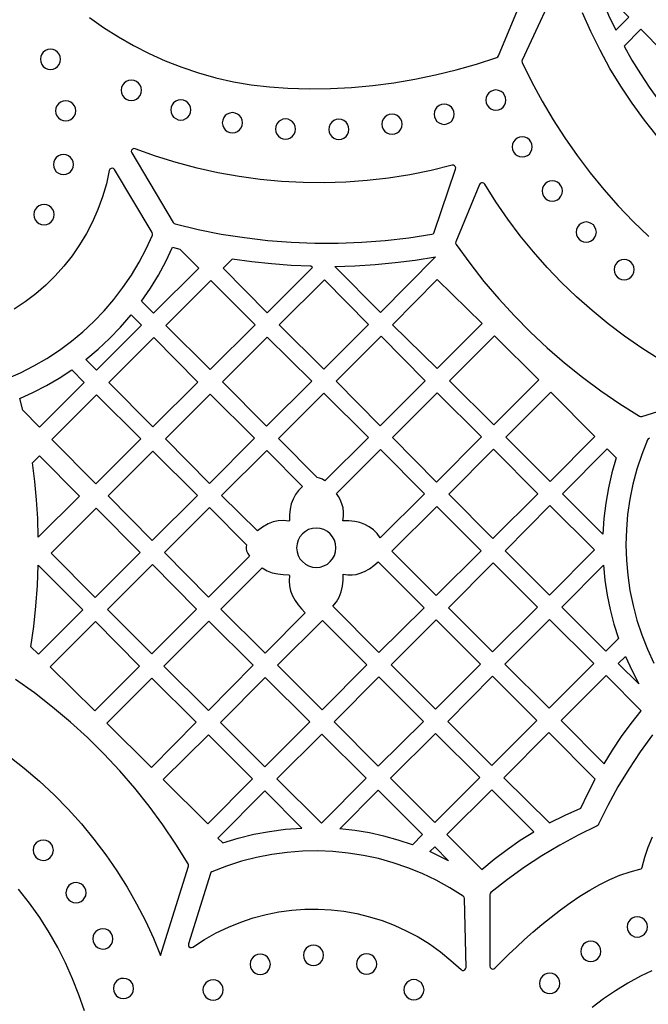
# Model space of a CAD drawing. Header units: millimetres. Extents: x -1176 to 822, y -1617 to -119.
# Tile 23 of 119: x -322 to -218, y -1178 to -1014. Entities that reach past the tile are written whole.
import ezdxf

# ---------------------------------------------------------------- set-up
doc = ezdxf.new("R2010")
doc.units = ezdxf.units.MM
doc.layers.add('pattern', color=5, linetype='Continuous', true_color=0x0000ff)

msp = doc.modelspace()

# ---------------------------------------------------------------- linework, layer by layer
at = {"layer": 'pattern'}
for points in [[(-310.5, -1013.25), (-308.15, -1014.94), (-305.7, -1016.5), (-303.18, -1017.95), (-300.58, -1019.28), (-297.91, -1020.48), (-295.17, -1021.56), (-292.36, -1022.5), (-289.5, -1023.3), (-286.57, -1023.96), (-283.6, -1024.47), (-280.57, -1024.84), (-277.5, -1025.05), (-273.96, -1025.14), (-270.42, -1025.09), (-266.9, -1024.91), (-263.38, -1024.59), (-259.88, -1024.14), (-256.4, -1023.56), (-252.94, -1022.84), (-249.52, -1022), (-246.12, -1021.02), (-242.75, -1019.91), (-242.58, -1019.81), (-242.47, -1019.64), (-236.15, -1004.38)], [(-231.8, -1005.92), (-238.53, -1020.35), (-238.58, -1020.56), (-238.53, -1020.76), (-236.94, -1024.01), (-235.23, -1027.18), (-233.4, -1030.29), (-231.45, -1033.32), (-229.39, -1036.27), (-227.22, -1039.15), (-224.94, -1041.93), (-222.55, -1044.63), (-220.05, -1047.24), (-217.46, -1049.75)], [(-216.05, -1033.05), (-218.2, -1030.35), (-220.23, -1027.56), (-222.13, -1024.69), (-223.92, -1021.75), (-225.58, -1018.72), (-227.11, -1015.63), (-228.51, -1012.47)], [(-324.29, -1073.43), (-321.98, -1072.42), (-319.74, -1071.28), (-317.58, -1070.02), (-315.5, -1068.65), (-313.5, -1067.16), (-311.59, -1065.57), (-309.78, -1063.88), (-308.06, -1062.08), (-306.45, -1060.2), (-304.94, -1058.22), (-303.54, -1056.15), (-302.26, -1054.01), (-301.09, -1051.79), (-300.05, -1049.49), (-300.01, -1049.27), (-300.08, -1049.05), (-306.32, -1038.58), (-306.49, -1038.41), (-306.7, -1038.34), (-306.92, -1038.38), (-307.1, -1038.51), (-307.21, -1038.73), (-307.7, -1040.96), (-308.34, -1043.13), (-309.1, -1045.23), (-310, -1047.27), (-311.02, -1049.24), (-312.16, -1051.13), (-313.41, -1052.93), (-314.76, -1054.66), (-316.23, -1056.29), (-317.79, -1057.82), (-319.45, -1059.26), (-321.19, -1060.58), (-323.02, -1061.8)], [(-215.72, -1070.15), (-218.64, -1068.29), (-221.48, -1066.32), (-224.24, -1064.24), (-226.91, -1062.06), (-229.49, -1059.76), (-231.98, -1057.37), (-234.37, -1054.88), (-236.66, -1052.29), (-238.85, -1049.61), (-240.93, -1046.83), (-242.9, -1043.97), (-244.76, -1041.03), (-244.92, -1040.87), (-245.11, -1040.8), (-245.31, -1040.81), (-245.49, -1040.91), (-245.62, -1041.09), (-249.57, -1050.62), (-249.61, -1050.86), (-249.52, -1051.08), (-247.26, -1054.18), (-244.89, -1057.19), (-242.42, -1060.1), (-239.83, -1062.91), (-237.15, -1065.63), (-234.36, -1068.23), (-231.47, -1070.74), (-228.5, -1073.13), (-225.42, -1075.41), (-222.27, -1077.57), (-219.02, -1079.61), (-218.83, -1079.68), (-218.63, -1079.66), (-206.56, -1075.92)], [(-217.37, -1083.31), (-217.56, -1083.4), (-217.67, -1083.57), (-218.63, -1086), (-219.44, -1088.45), (-220.11, -1090.94), (-220.62, -1093.45), (-220.98, -1095.98), (-221.2, -1098.52), (-221.27, -1101.06), (-221.19, -1103.59), (-220.97, -1106.12), (-220.61, -1108.63), (-220.09, -1111.12), (-219.44, -1113.58), (-218.64, -1116.01), (-217.7, -1118.39), (-216.61, -1120.72)], [(-324.51, -1135.74), (-321.4, -1138.2), (-318.83, -1140.4), (-316.38, -1142.68), (-314.05, -1145.05), (-311.84, -1147.5), (-309.76, -1150.03), (-307.8, -1152.63), (-305.96, -1155.3), (-304.25, -1158.03), (-302.67, -1160.81), (-301.21, -1163.65), (-299.88, -1166.53), (-298.69, -1169.43), (-294.05, -1154.52), (-294.02, -1154.32), (-294.09, -1154.13), (-296.13, -1150.85), (-298.28, -1147.65), (-300.56, -1144.55), (-302.96, -1141.54), (-305.48, -1138.64), (-308.11, -1135.83), (-310.84, -1133.13), (-313.69, -1130.54), (-316.64, -1128.06), (-319.68, -1125.7), (-322.83, -1123.46)], [(-216.85, -1132.66), (-218.89, -1135.48), (-220.8, -1138.38), (-222.59, -1141.35), (-224.26, -1144.41), (-225.81, -1147.57), (-225.9, -1147.71), (-226.04, -1147.8), (-229.2, -1149.35), (-232.26, -1151.02), (-235.24, -1152.8), (-238.13, -1154.72), (-240.96, -1156.76), (-243.72, -1158.94), (-243.85, -1159.1), (-243.89, -1159.31), (-243.89, -1171.19), (-243.84, -1171.42), (-243.69, -1171.58), (-243.49, -1171.66), (-243.27, -1171.65), (-243.07, -1171.52), (-241.95, -1170.39), (-240.75, -1169.21), (-239.47, -1167.99), (-238.12, -1166.74), (-236.71, -1165.48), (-235.24, -1164.23), (-233.72, -1163), (-232.16, -1161.79), (-230.56, -1160.64), (-228.93, -1159.54), (-227.28, -1158.52), (-225.62, -1157.59), (-223.94, -1156.77), (-222.27, -1156.06), (-220.59, -1155.48), (-218.93, -1155.05), (-218.75, -1154.98), (-218.63, -1154.86), (-218.56, -1154.68), (-218.13, -1153.02), (-217.55, -1151.35), (-216.84, -1149.67)], [(-311.35, -1178.64), (-312.27, -1175.94), (-313.31, -1173.27), (-314.49, -1170.65), (-315.79, -1168.08), (-317.23, -1165.56), (-318.79, -1163.1), (-320.48, -1160.7), (-322.3, -1158.38)], [(-216.94, -1171.97), (-218.82, -1172.85), (-220.97, -1174.01), (-223.03, -1175.26), (-225, -1176.61), (-226.91, -1178.07)]]:
    msp.add_lwpolyline(points, dxfattribs=at)
for points in [[(-222.95, -1015.4), (-220.77, -1013.22), (-226.25, -1007.67), (-225.24, -1010.29), (-224.14, -1012.86)], [(-221.57, -1018.05), (-220.26, -1020.37), (-218.87, -1022.65), (-217.4, -1024.87), (-215.86, -1027.05), (-211.46, -1022.64), (-218.78, -1015.24)], [(-318.68, -1020.23), (-318.62, -1020.68), (-318.45, -1021.08), (-318.19, -1021.42), (-317.85, -1021.69), (-317.45, -1021.86), (-317, -1021.92), (-316.55, -1021.86), (-316.15, -1021.69), (-315.81, -1021.42), (-315.54, -1021.08), (-315.37, -1020.68), (-315.31, -1020.23), (-315.37, -1019.78), (-315.54, -1019.38), (-315.81, -1019.04), (-316.15, -1018.77), (-316.55, -1018.6), (-317, -1018.54), (-317.45, -1018.6), (-317.85, -1018.77), (-318.19, -1019.04), (-318.45, -1019.38), (-318.62, -1019.78)], [(-305.23, -1025.39), (-305.17, -1025.84), (-305, -1026.24), (-304.74, -1026.58), (-304.4, -1026.85), (-304, -1027.02), (-303.55, -1027.08), (-303.1, -1027.02), (-302.7, -1026.85), (-302.36, -1026.58), (-302.09, -1026.24), (-301.92, -1025.84), (-301.86, -1025.39), (-301.92, -1024.94), (-302.09, -1024.54), (-302.36, -1024.2), (-302.7, -1023.94), (-303.1, -1023.77), (-303.55, -1023.71), (-304, -1023.77), (-304.4, -1023.94), (-304.74, -1024.2), (-305, -1024.54), (-305.17, -1024.94)], [(-244.59, -1027.03), (-244.53, -1027.48), (-244.36, -1027.88), (-244.09, -1028.22), (-243.75, -1028.49), (-243.35, -1028.66), (-242.9, -1028.72), (-242.45, -1028.66), (-242.05, -1028.49), (-241.71, -1028.22), (-241.45, -1027.88), (-241.28, -1027.48), (-241.22, -1027.03), (-241.28, -1026.58), (-241.45, -1026.18), (-241.71, -1025.84), (-242.05, -1025.57), (-242.45, -1025.41), (-242.9, -1025.34), (-243.35, -1025.41), (-243.75, -1025.57), (-244.09, -1025.84), (-244.36, -1026.18), (-244.53, -1026.58)], [(-316.15, -1028.81), (-316.09, -1029.26), (-315.92, -1029.66), (-315.66, -1030), (-315.31, -1030.26), (-314.91, -1030.43), (-314.46, -1030.49), (-314.01, -1030.43), (-313.61, -1030.26), (-313.27, -1030), (-313.01, -1029.66), (-312.84, -1029.26), (-312.78, -1028.81), (-312.84, -1028.36), (-313.01, -1027.96), (-313.27, -1027.62), (-313.61, -1027.35), (-314.01, -1027.18), (-314.46, -1027.12), (-314.91, -1027.18), (-315.31, -1027.35), (-315.66, -1027.62), (-315.92, -1027.96), (-316.09, -1028.36)], [(-297, -1028.66), (-296.94, -1029.1), (-296.77, -1029.51), (-296.51, -1029.85), (-296.17, -1030.11), (-295.77, -1030.28), (-295.32, -1030.34), (-294.87, -1030.28), (-294.47, -1030.11), (-294.13, -1029.85), (-293.86, -1029.51), (-293.69, -1029.1), (-293.63, -1028.66), (-293.69, -1028.21), (-293.86, -1027.8), (-294.13, -1027.46), (-294.47, -1027.2), (-294.87, -1027.03), (-295.32, -1026.97), (-295.77, -1027.03), (-296.17, -1027.2), (-296.51, -1027.46), (-296.77, -1027.8), (-296.94, -1028.21)], [(-288.41, -1030.79), (-288.35, -1031.24), (-288.18, -1031.64), (-287.92, -1031.99), (-287.58, -1032.25), (-287.18, -1032.42), (-286.73, -1032.48), (-286.28, -1032.42), (-285.88, -1032.25), (-285.54, -1031.99), (-285.27, -1031.64), (-285.1, -1031.24), (-285.04, -1030.79), (-285.1, -1030.35), (-285.27, -1029.94), (-285.54, -1029.6), (-285.88, -1029.34), (-286.28, -1029.17), (-286.73, -1029.11), (-287.18, -1029.17), (-287.58, -1029.34), (-287.92, -1029.6), (-288.18, -1029.94), (-288.35, -1030.35)], [(-253.19, -1029.37), (-253.13, -1029.82), (-252.96, -1030.22), (-252.7, -1030.56), (-252.35, -1030.83), (-251.95, -1031), (-251.5, -1031.06), (-251.06, -1031), (-250.65, -1030.83), (-250.31, -1030.56), (-250.05, -1030.22), (-249.88, -1029.82), (-249.82, -1029.37), (-249.88, -1028.92), (-250.05, -1028.52), (-250.31, -1028.18), (-250.65, -1027.92), (-251.06, -1027.75), (-251.5, -1027.69), (-251.95, -1027.75), (-252.35, -1027.92), (-252.7, -1028.18), (-252.96, -1028.52), (-253.13, -1028.92)], [(-279.58, -1031.85), (-279.52, -1032.29), (-279.35, -1032.7), (-279.09, -1033.04), (-278.75, -1033.3), (-278.35, -1033.47), (-277.9, -1033.53), (-277.45, -1033.47), (-277.05, -1033.3), (-276.71, -1033.04), (-276.44, -1032.7), (-276.27, -1032.29), (-276.21, -1031.85), (-276.27, -1031.4), (-276.44, -1030.99), (-276.71, -1030.65), (-277.05, -1030.39), (-277.45, -1030.22), (-277.9, -1030.16), (-278.35, -1030.22), (-278.75, -1030.39), (-279.09, -1030.65), (-279.35, -1030.99), (-279.52, -1031.4)], [(-270.71, -1031.89), (-270.65, -1032.34), (-270.48, -1032.74), (-270.22, -1033.09), (-269.87, -1033.35), (-269.47, -1033.52), (-269.02, -1033.58), (-268.58, -1033.52), (-268.17, -1033.35), (-267.83, -1033.09), (-267.57, -1032.74), (-267.4, -1032.34), (-267.34, -1031.89), (-267.4, -1031.45), (-267.57, -1031.04), (-267.83, -1030.7), (-268.17, -1030.44), (-268.58, -1030.27), (-269.02, -1030.21), (-269.47, -1030.27), (-269.87, -1030.44), (-270.22, -1030.7), (-270.48, -1031.04), (-270.65, -1031.45)], [(-261.86, -1031.03), (-261.8, -1031.48), (-261.63, -1031.88), (-261.37, -1032.23), (-261.03, -1032.49), (-260.63, -1032.66), (-260.18, -1032.72), (-259.73, -1032.66), (-259.33, -1032.49), (-258.99, -1032.23), (-258.72, -1031.88), (-258.55, -1031.48), (-258.49, -1031.03), (-258.55, -1030.59), (-258.72, -1030.18), (-258.99, -1029.84), (-259.33, -1029.58), (-259.73, -1029.41), (-260.18, -1029.35), (-260.63, -1029.41), (-261.03, -1029.58), (-261.37, -1029.84), (-261.63, -1030.18), (-261.8, -1030.59)], [(-240.21, -1034.81), (-240.15, -1035.25), (-239.98, -1035.66), (-239.71, -1036), (-239.37, -1036.26), (-238.97, -1036.43), (-238.52, -1036.49), (-238.07, -1036.43), (-237.67, -1036.26), (-237.33, -1036), (-237.07, -1035.66), (-236.9, -1035.25), (-236.84, -1034.81), (-236.9, -1034.36), (-237.07, -1033.95), (-237.33, -1033.61), (-237.67, -1033.35), (-238.07, -1033.18), (-238.52, -1033.12), (-238.97, -1033.18), (-239.37, -1033.35), (-239.71, -1033.61), (-239.98, -1033.95), (-240.15, -1034.36)], [(-250.18, -1037.88), (-253.68, -1038.74), (-257.2, -1039.45), (-260.74, -1040.01), (-264.29, -1040.41), (-267.85, -1040.67), (-271.42, -1040.78), (-274.98, -1040.74), (-278.54, -1040.56), (-282.09, -1040.22), (-285.62, -1039.74), (-289.13, -1039.11), (-292.62, -1038.33), (-296.08, -1037.4), (-299.51, -1036.33), (-302.9, -1035.11), (-303.15, -1035.09), (-303.36, -1035.17), (-303.5, -1035.35), (-303.55, -1035.57), (-303.48, -1035.81), (-296.57, -1047.42), (-296.44, -1047.56), (-296.27, -1047.64), (-292.45, -1048.55), (-288.6, -1049.31), (-284.73, -1049.92), (-280.85, -1050.37), (-276.95, -1050.68), (-273.04, -1050.83), (-269.13, -1050.83), (-265.22, -1050.68), (-261.31, -1050.38), (-257.41, -1049.93), (-253.53, -1049.32), (-253.36, -1049.26), (-253.24, -1049.16), (-253.16, -1049), (-249.6, -1038.5), (-249.58, -1038.29), (-249.65, -1038.1), (-249.78, -1037.95), (-249.97, -1037.88)], [(-316.52, -1037.75), (-316.46, -1038.2), (-316.29, -1038.6), (-316.03, -1038.94), (-315.69, -1039.2), (-315.29, -1039.37), (-314.84, -1039.43), (-314.39, -1039.37), (-313.99, -1039.2), (-313.65, -1038.94), (-313.38, -1038.6), (-313.21, -1038.2), (-313.15, -1037.75), (-313.21, -1037.3), (-313.38, -1036.9), (-313.65, -1036.56), (-313.99, -1036.29), (-314.39, -1036.12), (-314.84, -1036.06), (-315.29, -1036.12), (-315.69, -1036.29), (-316.03, -1036.56), (-316.29, -1036.9), (-316.46, -1037.3)], [(-235.21, -1042.14), (-235.15, -1042.59), (-234.98, -1042.99), (-234.71, -1043.33), (-234.37, -1043.6), (-233.97, -1043.77), (-233.52, -1043.83), (-233.07, -1043.77), (-232.67, -1043.6), (-232.33, -1043.33), (-232.07, -1042.99), (-231.9, -1042.59), (-231.84, -1042.14), (-231.9, -1041.69), (-232.07, -1041.29), (-232.33, -1040.95), (-232.67, -1040.69), (-233.07, -1040.52), (-233.52, -1040.46), (-233.97, -1040.52), (-234.37, -1040.69), (-234.71, -1040.95), (-234.98, -1041.29), (-235.15, -1041.69)], [(-319.75, -1046.08), (-319.69, -1046.53), (-319.52, -1046.93), (-319.25, -1047.27), (-318.91, -1047.54), (-318.51, -1047.71), (-318.06, -1047.77), (-317.61, -1047.71), (-317.21, -1047.54), (-316.87, -1047.27), (-316.61, -1046.93), (-316.44, -1046.53), (-316.38, -1046.08), (-316.44, -1045.63), (-316.61, -1045.23), (-316.87, -1044.89), (-317.21, -1044.63), (-317.61, -1044.46), (-318.06, -1044.4), (-318.51, -1044.46), (-318.91, -1044.63), (-319.25, -1044.89), (-319.52, -1045.23), (-319.69, -1045.63)], [(-229.56, -1049), (-229.5, -1049.45), (-229.33, -1049.85), (-229.07, -1050.19), (-228.73, -1050.45), (-228.33, -1050.62), (-227.88, -1050.68), (-227.43, -1050.62), (-227.03, -1050.45), (-226.69, -1050.19), (-226.42, -1049.85), (-226.25, -1049.45), (-226.19, -1049), (-226.25, -1048.55), (-226.42, -1048.15), (-226.69, -1047.81), (-227.03, -1047.54), (-227.43, -1047.37), (-227.88, -1047.31), (-228.33, -1047.37), (-228.73, -1047.54), (-229.07, -1047.81), (-229.33, -1048.15), (-229.5, -1048.55)], [(-296.72, -1051.5), (-295.49, -1051.81), (-292.34, -1054.99), (-299.86, -1062.5), (-301.84, -1060.5), (-300.37, -1058.35), (-299.04, -1056.14), (-297.82, -1053.86)], [(-273.66, -1054.67), (-276.95, -1054.54), (-280.24, -1054.3), (-283.51, -1053.96), (-286.78, -1053.51), (-288.28, -1055.01), (-280.95, -1062.42), (-273.43, -1054.9)], [(-252.97, -1053.13), (-262.12, -1062.37), (-269.72, -1054.7), (-266.35, -1054.6), (-262.99, -1054.39), (-259.64, -1054.08), (-256.31, -1053.66)], [(-223.25, -1055.24), (-223.19, -1055.68), (-223.02, -1056.09), (-222.75, -1056.43), (-222.41, -1056.69), (-222.01, -1056.86), (-221.56, -1056.92), (-221.11, -1056.86), (-220.71, -1056.69), (-220.37, -1056.43), (-220.11, -1056.09), (-219.94, -1055.68), (-219.88, -1055.24), (-219.94, -1054.79), (-220.11, -1054.39), (-220.37, -1054.04), (-220.71, -1053.78), (-221.11, -1053.61), (-221.56, -1053.55), (-222.01, -1053.61), (-222.41, -1053.78), (-222.75, -1054.04), (-223.02, -1054.39), (-223.19, -1054.79)], [(-290.31, -1057.04), (-297.83, -1064.55), (-290.42, -1071.89), (-282.97, -1064.45)], [(-271.41, -1056.93), (-278.93, -1064.45), (-271.52, -1071.79), (-264.07, -1064.35)], [(-252.66, -1056.89), (-245.21, -1064.19), (-252.65, -1071.71), (-260.09, -1064.41)], [(-303.59, -1062.79), (-301.86, -1064.5), (-309.34, -1071.98), (-311.13, -1070.2), (-309.09, -1068.5), (-307.16, -1066.71), (-305.33, -1064.8)], [(-299.81, -1066.54), (-307.29, -1074.01), (-299.95, -1081.42), (-292.48, -1073.95)], [(-273.54, -1073.81), (-280.95, -1066.47), (-288.39, -1073.91), (-281.05, -1081.32)], [(-262.01, -1066.33), (-269.49, -1073.81), (-262.15, -1081.22), (-254.67, -1073.74)], [(-243.26, -1081.07), (-235.76, -1073.58), (-243.15, -1066.27), (-250.61, -1073.73)], [(-313.47, -1071.93), (-311.39, -1074.03), (-318.83, -1081.46), (-321.6, -1078.66), (-322.07, -1076.68), (-319.82, -1075.66), (-317.64, -1074.53), (-315.53, -1073.29)], [(-309.45, -1090.92), (-301.95, -1083.41), (-309.35, -1076.07), (-316.8, -1083.51)], [(-283.04, -1083.31), (-290.45, -1075.97), (-297.89, -1083.41), (-290.55, -1090.82)], [(-271.35, -1090.42), (-271.77, -1090.14), (-272.22, -1089.93), (-272.62, -1089.84), (-279.04, -1083.36), (-271.51, -1075.83), (-264.1, -1083.16)], [(-252.78, -1090.59), (-245.27, -1083.08), (-252.65, -1075.77), (-260.09, -1083.21)], [(-233.88, -1090.49), (-226.42, -1083.03), (-233.76, -1075.63), (-241.25, -1083.12)], [(-319.02, -1099.8), (-319.12, -1096.68), (-319.32, -1093.58), (-319.62, -1090.49), (-320, -1087.39), (-318.82, -1086.22), (-312.16, -1092.94)], [(-307.39, -1092.91), (-300.06, -1100.32), (-292.55, -1092.81), (-299.96, -1085.47)], [(-280.78, -1097.57), (-281.72, -1098.09), (-282.58, -1098.73), (-288.52, -1092.84), (-281.03, -1085.34), (-275.06, -1091.36), (-275.72, -1092), (-276.24, -1092.68), (-276.65, -1093.42), (-276.95, -1094.22), (-277.15, -1095.12), (-277.26, -1096.06), (-277.26, -1097.01), (-277.36, -1097.1), (-278.26, -1097), (-279.11, -1097.04), (-279.94, -1097.23)], [(-268.37, -1097.04), (-268.26, -1096.3), (-268.24, -1095.59), (-268.33, -1094.9), (-268.52, -1094.21), (-268.81, -1093.52), (-269.08, -1093), (-269.39, -1092.5), (-262.08, -1085.2), (-254.77, -1092.57), (-262.13, -1099.86), (-262.66, -1099.17), (-263.28, -1098.57), (-263.97, -1098.07), (-264.72, -1097.66), (-265.52, -1097.35), (-266.36, -1097.15), (-267.36, -1097.04)], [(-243.28, -1085.11), (-250.74, -1092.64), (-243.4, -1099.97), (-235.9, -1092.55)], [(-222.89, -1086.56), (-223.61, -1089.07), (-224.19, -1091.58), (-224.63, -1094.12), (-224.93, -1096.68), (-225.09, -1099.28), (-231.84, -1092.54), (-224.41, -1085.05)], [(-245.37, -1102.05), (-252.74, -1094.68), (-260.23, -1102.1), (-252.86, -1109.47)], [(-233.96, -1109.41), (-226.52, -1101.9), (-233.9, -1094.52), (-241.34, -1102.03)], [(-309.56, -1109.82), (-302.08, -1102.34), (-309.42, -1094.93), (-316.89, -1102.41)], [(-284.39, -1101.04), (-284.47, -1101.38), (-284.46, -1101.71), (-284.37, -1102.04), (-284.15, -1102.51), (-283.88, -1102.94), (-290.7, -1109.76), (-298.04, -1102.35), (-290.53, -1094.84)], [(-276.05, -1101.53), (-275.98, -1102.19), (-275.79, -1102.8), (-275.49, -1103.36), (-275.09, -1103.84), (-274.6, -1104.24), (-274.05, -1104.55), (-273.43, -1104.74), (-272.77, -1104.8), (-272.11, -1104.74), (-271.5, -1104.55), (-270.94, -1104.24), (-270.46, -1103.84), (-270.06, -1103.36), (-269.76, -1102.8), (-269.57, -1102.19), (-269.5, -1101.53), (-269.57, -1100.87), (-269.76, -1100.25), (-270.06, -1099.7), (-270.46, -1099.21), (-270.94, -1098.81), (-271.5, -1098.51), (-272.11, -1098.32), (-272.77, -1098.25), (-273.43, -1098.32), (-274.05, -1098.51), (-274.6, -1098.81), (-275.09, -1099.21), (-275.49, -1099.7), (-275.79, -1100.25), (-275.98, -1100.87)], [(-319.03, -1104.41), (-311.63, -1111.89), (-319.01, -1119.27), (-320.25, -1118.02), (-319.78, -1114.63), (-319.42, -1111.24), (-319.17, -1107.83)], [(-300.02, -1104.33), (-307.5, -1111.81), (-300.16, -1119.21), (-292.68, -1111.74)], [(-262.48, -1103.9), (-254.85, -1111.53), (-262.36, -1118.97), (-270.05, -1111.28), (-269.43, -1110.53), (-268.96, -1109.74), (-268.62, -1108.88), (-268.4, -1107.94), (-268.29, -1106.94), (-268.28, -1105.93), (-267.54, -1106.04), (-266.83, -1106.06), (-266.14, -1105.97), (-265.46, -1105.78), (-264.76, -1105.49), (-263.95, -1105.04), (-263.19, -1104.51)], [(-235.97, -1111.45), (-243.36, -1104.06), (-250.81, -1111.52), (-243.46, -1118.87)], [(-222.49, -1116.66), (-224.6, -1118.77), (-231.94, -1111.43), (-225, -1104.43), (-224.76, -1106.94), (-224.38, -1109.41), (-223.89, -1111.84), (-223.26, -1114.26)], [(-281.76, -1104.87), (-280.95, -1105.35), (-280.1, -1105.69), (-279.18, -1105.9), (-278.28, -1106.01), (-277.37, -1106.02), (-277.21, -1106.18), (-277.3, -1107.06), (-277.26, -1107.9), (-277.07, -1108.71), (-276.73, -1109.54), (-276.3, -1110.32), (-275.81, -1111.05), (-275.25, -1111.72), (-274.61, -1112.34), (-281.29, -1119.09), (-288.67, -1111.78)], [(-309.52, -1113.83), (-317.04, -1121.34), (-309.63, -1128.68), (-302.18, -1121.24)], [(-298.12, -1121.22), (-290.72, -1128.61), (-283.27, -1121.09), (-290.66, -1113.76)], [(-279.23, -1121.1), (-271.82, -1128.51), (-264.38, -1121), (-271.72, -1113.66)], [(-245.48, -1120.89), (-252.82, -1113.56), (-260.33, -1121), (-252.92, -1128.41)], [(-233.96, -1113.46), (-241.41, -1120.91), (-234.06, -1128.26), (-226.61, -1120.81)], [(-219.14, -1124.19), (-222.54, -1120.79), (-221.36, -1119.61), (-220.31, -1121.93)], [(-300.22, -1138.11), (-292.77, -1130.58), (-300.16, -1123.26), (-307.62, -1130.72)], [(-281.32, -1138.01), (-273.88, -1130.5), (-281.26, -1123.12), (-288.7, -1130.64)], [(-262.46, -1137.87), (-254.95, -1130.43), (-262.36, -1123.02), (-269.8, -1130.53)], [(-250.9, -1130.43), (-243.56, -1137.76), (-236.09, -1130.29), (-243.46, -1122.92)], [(-224.91, -1137.49), (-223.49, -1135.2), (-222, -1132.97), (-220.42, -1130.79), (-218.76, -1128.67), (-224.56, -1122.81), (-232.04, -1130.29)], [(-253.07, -1147.26), (-245.59, -1139.78), (-252.92, -1132.45), (-260.43, -1139.89)], [(-226.38, -1140.07), (-234.07, -1132.31), (-241.58, -1139.83), (-233.99, -1147.34), (-231.4, -1146.04), (-228.76, -1144.86), (-227.61, -1142.44)], [(-290.83, -1147.51), (-283.38, -1140), (-290.72, -1132.66), (-298.24, -1140.1)], [(-264.49, -1139.89), (-271.83, -1132.55), (-279.34, -1140), (-271.93, -1147.4)], [(-288.34, -1150.67), (-285.75, -1149.87), (-283.16, -1149.23), (-280.54, -1148.74), (-277.88, -1148.39), (-275.18, -1148.19), (-281.36, -1142.02), (-289.14, -1149.87)], [(-256.78, -1150.97), (-259.15, -1150.19), (-261.54, -1149.53), (-263.95, -1149), (-266.39, -1148.6), (-268.87, -1148.32), (-262.46, -1141.91), (-255.09, -1149.28)], [(-236.57, -1148.8), (-243.57, -1141.81), (-251.04, -1149.28), (-245.26, -1155.08), (-243.19, -1153.37), (-241.05, -1151.75), (-238.85, -1150.23)], [(-319.89, -1151.88), (-319.83, -1152.32), (-319.67, -1152.71), (-319.42, -1153.05), (-319.09, -1153.31), (-318.71, -1153.49), (-318.21, -1153.57), (-317.77, -1153.51), (-317.37, -1153.35), (-317.04, -1153.09), (-316.77, -1152.77), (-316.59, -1152.38), (-316.52, -1151.88), (-316.58, -1151.44), (-316.74, -1151.05), (-316.99, -1150.71), (-317.32, -1150.45), (-317.71, -1150.27), (-318.21, -1150.19), (-318.64, -1150.25), (-319.04, -1150.41), (-319.37, -1150.67), (-319.64, -1150.99), (-319.82, -1151.38)], [(-293.31, -1168.01), (-291.4, -1166.76), (-289.43, -1165.65), (-287.41, -1164.68), (-285.35, -1163.84), (-283.26, -1163.14), (-281.13, -1162.58), (-278.99, -1162.15), (-276.83, -1161.87), (-274.66, -1161.71), (-272.49, -1161.69), (-270.32, -1161.81), (-268.17, -1162.05), (-266.03, -1162.44), (-263.92, -1162.95), (-261.84, -1163.59), (-259.8, -1164.37), (-257.8, -1165.28), (-255.85, -1166.32), (-253.96, -1167.48), (-252.13, -1168.78), (-250.37, -1170.21), (-248.69, -1171.76), (-248.49, -1171.88), (-248.27, -1171.89), (-248.07, -1171.8), (-247.93, -1171.64), (-247.87, -1171.4), (-248.14, -1159.93), (-248.2, -1159.7), (-248.36, -1159.54), (-250.57, -1158.14), (-252.84, -1156.88), (-255.18, -1155.76), (-257.56, -1154.79), (-259.98, -1153.96), (-262.45, -1153.28), (-264.94, -1152.74), (-267.46, -1152.35), (-270, -1152.1), (-272.54, -1152), (-275.1, -1152.05), (-277.64, -1152.24), (-280.19, -1152.59), (-282.71, -1153.08), (-285.21, -1153.73), (-287.69, -1154.52), (-290.13, -1155.47), (-290.3, -1155.58), (-290.4, -1155.77), (-294.05, -1167.48), (-294.06, -1167.72), (-293.96, -1167.93), (-293.77, -1168.06), (-293.55, -1168.1)], [(-250.76, -1153.62), (-252.31, -1152.85), (-253.88, -1152.12), (-253.07, -1151.31)], [(-314.44, -1158.95), (-314.38, -1159.38), (-314.22, -1159.78), (-313.96, -1160.12), (-313.64, -1160.38), (-313.25, -1160.56), (-312.75, -1160.63), (-312.31, -1160.57), (-311.92, -1160.41), (-311.58, -1160.16), (-311.32, -1159.83), (-311.14, -1159.45), (-311.07, -1158.95), (-311.12, -1158.51), (-311.29, -1158.12), (-311.54, -1157.78), (-311.86, -1157.51), (-312.25, -1157.34), (-312.75, -1157.26), (-313.19, -1157.32), (-313.58, -1157.48), (-313.92, -1157.73), (-314.18, -1158.06), (-314.36, -1158.45)], [(-221.06, -1164.64), (-221, -1165.09), (-220.83, -1165.49), (-220.57, -1165.83), (-220.23, -1166.1), (-219.82, -1166.27), (-219.38, -1166.33), (-218.93, -1166.27), (-218.53, -1166.1), (-218.18, -1165.83), (-217.92, -1165.49), (-217.75, -1165.09), (-217.69, -1164.64), (-217.75, -1164.19), (-217.92, -1163.79), (-218.18, -1163.45), (-218.53, -1163.19), (-218.93, -1163.02), (-219.38, -1162.96), (-219.82, -1163.02), (-220.23, -1163.19), (-220.57, -1163.45), (-220.83, -1163.79), (-221, -1164.19)], [(-309.97, -1166.64), (-309.91, -1167.08), (-309.75, -1167.48), (-309.5, -1167.81), (-309.17, -1168.08), (-308.79, -1168.25), (-308.29, -1168.33), (-307.85, -1168.27), (-307.45, -1168.11), (-307.12, -1167.86), (-306.85, -1167.53), (-306.68, -1167.14), (-306.6, -1166.64), (-306.66, -1166.21), (-306.82, -1165.81), (-307.07, -1165.47), (-307.4, -1165.21), (-307.79, -1165.03), (-308.29, -1164.96), (-308.72, -1165.02), (-309.12, -1165.18), (-309.46, -1165.43), (-309.72, -1165.76), (-309.9, -1166.14)], [(-274.93, -1169.36), (-274.87, -1169.81), (-274.7, -1170.21), (-274.44, -1170.56), (-274.1, -1170.82), (-273.7, -1170.99), (-273.25, -1171.05), (-272.8, -1170.99), (-272.4, -1170.82), (-272.06, -1170.56), (-271.79, -1170.21), (-271.62, -1169.81), (-271.56, -1169.36), (-271.62, -1168.92), (-271.79, -1168.51), (-272.06, -1168.17), (-272.4, -1167.91), (-272.8, -1167.74), (-273.25, -1167.68), (-273.7, -1167.74), (-274.1, -1167.91), (-274.44, -1168.17), (-274.7, -1168.51), (-274.87, -1168.92)], [(-228.79, -1168.72), (-228.73, -1169.17), (-228.56, -1169.57), (-228.3, -1169.91), (-227.96, -1170.17), (-227.56, -1170.34), (-227.11, -1170.4), (-226.66, -1170.34), (-226.26, -1170.17), (-225.92, -1169.91), (-225.65, -1169.57), (-225.48, -1169.17), (-225.42, -1168.72), (-225.48, -1168.27), (-225.65, -1167.87), (-225.92, -1167.53), (-226.26, -1167.26), (-226.66, -1167.09), (-227.11, -1167.03), (-227.56, -1167.09), (-227.96, -1167.26), (-228.3, -1167.53), (-228.56, -1167.87), (-228.73, -1168.27)], [(-283.79, -1170.87), (-283.73, -1171.32), (-283.56, -1171.72), (-283.29, -1172.06), (-282.95, -1172.32), (-282.55, -1172.49), (-282.1, -1172.55), (-281.65, -1172.49), (-281.25, -1172.32), (-280.91, -1172.06), (-280.65, -1171.72), (-280.48, -1171.32), (-280.42, -1170.87), (-280.48, -1170.42), (-280.65, -1170.02), (-280.91, -1169.68), (-281.25, -1169.41), (-281.65, -1169.24), (-282.1, -1169.18), (-282.55, -1169.24), (-282.95, -1169.41), (-283.29, -1169.68), (-283.56, -1170.02), (-283.73, -1170.42)], [(-266.1, -1170.83), (-266.04, -1171.28), (-265.87, -1171.68), (-265.6, -1172.02), (-265.26, -1172.28), (-264.86, -1172.45), (-264.41, -1172.51), (-263.96, -1172.45), (-263.56, -1172.28), (-263.22, -1172.02), (-262.96, -1171.68), (-262.79, -1171.28), (-262.73, -1170.83), (-262.79, -1170.38), (-262.96, -1169.98), (-263.22, -1169.64), (-263.56, -1169.37), (-263.96, -1169.2), (-264.41, -1169.14), (-264.86, -1169.2), (-265.26, -1169.37), (-265.6, -1169.64), (-265.87, -1169.98), (-266.04, -1170.38)], [(-306.53, -1174.89), (-306.47, -1175.33), (-306.31, -1175.72), (-306.06, -1176.06), (-305.73, -1176.32), (-305.34, -1176.5), (-304.84, -1176.57), (-304.41, -1176.52), (-304.01, -1176.36), (-303.67, -1176.1), (-303.41, -1175.78), (-303.23, -1175.39), (-303.16, -1174.89), (-303.22, -1174.45), (-303.38, -1174.06), (-303.63, -1173.72), (-303.96, -1173.46), (-304.34, -1173.28), (-304.84, -1173.21), (-305.28, -1173.26), (-305.68, -1173.42), (-306.01, -1173.68), (-306.28, -1174), (-306.45, -1174.39)], [(-291.63, -1175.13), (-291.57, -1175.58), (-291.4, -1175.98), (-291.13, -1176.32), (-290.79, -1176.59), (-290.39, -1176.76), (-289.94, -1176.82), (-289.49, -1176.76), (-289.09, -1176.59), (-288.75, -1176.32), (-288.49, -1175.98), (-288.32, -1175.58), (-288.26, -1175.13), (-288.32, -1174.68), (-288.49, -1174.28), (-288.75, -1173.94), (-289.09, -1173.68), (-289.49, -1173.51), (-289.94, -1173.45), (-290.39, -1173.51), (-290.79, -1173.68), (-291.13, -1173.94), (-291.4, -1174.28), (-291.57, -1174.68)], [(-258.23, -1175.11), (-258.17, -1175.56), (-258, -1175.96), (-257.74, -1176.3), (-257.4, -1176.56), (-256.99, -1176.73), (-256.55, -1176.79), (-256.1, -1176.73), (-255.7, -1176.56), (-255.35, -1176.3), (-255.09, -1175.96), (-254.92, -1175.56), (-254.86, -1175.11), (-254.92, -1174.66), (-255.09, -1174.26), (-255.35, -1173.92), (-255.7, -1173.65), (-256.1, -1173.48), (-256.55, -1173.42), (-256.99, -1173.48), (-257.4, -1173.65), (-257.74, -1173.92), (-258, -1174.26), (-258.17, -1174.66)], [(-235.63, -1174.05), (-235.57, -1174.49), (-235.4, -1174.9), (-235.14, -1175.24), (-234.79, -1175.5), (-234.39, -1175.67), (-233.94, -1175.73), (-233.5, -1175.67), (-233.09, -1175.5), (-232.75, -1175.24), (-232.49, -1174.9), (-232.32, -1174.49), (-232.26, -1174.05), (-232.32, -1173.6), (-232.49, -1173.2), (-232.75, -1172.85), (-233.09, -1172.59), (-233.5, -1172.42), (-233.94, -1172.36), (-234.39, -1172.42), (-234.79, -1172.59), (-235.14, -1172.85), (-235.4, -1173.2), (-235.57, -1173.6)]]:
    msp.add_lwpolyline(points, close=True, dxfattribs=at)

doc.saveas('drawing.dxf')
